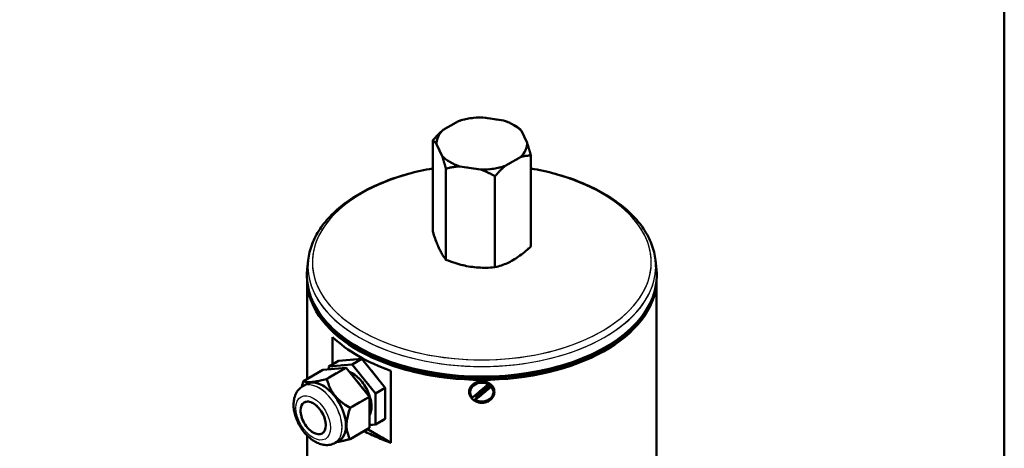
# Model space of a CAD drawing. Header units: millimetres. Extents: x 0 to 630, y 0 to 891.
# Tile 15 of 17: x 385 to 600, y 261 to 355. Entities that reach past the tile are written whole.
import ezdxf

# ---------------------------------------------------------------- set-up
doc = ezdxf.new("R2010")
doc.units = ezdxf.units.MM
doc.header["$LTSCALE"] = 3
doc.linetypes.add('LONG_DASH_DOTTED', pattern=[0.3001, 0.2362, -0.0295, 0.0049, -0.0295])
for name, color, linetype, lineweight in [('Rahmen_0', 179, 'Continuous', 50), ('Sichtbare Kanten(DIN)', 7, 'Continuous', 50), ('Sichtbare tangentiale Kanten(DIN)', 3, 'Continuous', 25), ('Überlagerung [Formatvorlage Phantomlinien(DIN)]', 179, 'LONG_DASH_DOTTED', 50)]:
    doc.layers.add(name, color=color, linetype=linetype, lineweight=lineweight)

# ---------------------------------------------------------------- blocks, each defined once
blk = doc.blocks.new('Ränder Default Border')
at = {"layer": 'Rahmen_0', "flags": 128}
blk.add_lwpolyline([(10, 10), (10, 287), (200, 287), (200, 10), (10, 10)], dxfattribs=at)

msp = doc.modelspace()

# ---------------------------------------------------------------- linework, layer by layer
at = {"layer": 'Sichtbare Kanten(DIN)'}
for p, q in [((490.787, 332.846), (486.233, 333.549)), ((480.904, 332.726), (477.57, 330.807)), ((493.042, 331.867), (493.876, 331.383)), ((495.908, 327.977), (494.688, 330.6)), ((475.318, 328.529), (475.318, 308.662)), ((476.142, 327.738), (477.362, 325.116)), ((491.147, 322.989), (494.48, 324.908)), ((496.733, 325.224), (496.733, 305.358)), ((478.187, 322.363), (478.187, 302.496)), ((481.264, 322.869), (485.817, 322.166)), ((488.894, 320.711), (488.894, 300.844)), ((448.16, 302.388), (447.938, 300.313)), ((523.89, 302.388), (524.113, 300.313)), ((447.925, 276.47), (447.925, 297.727)), ((524.125, 231.512), (524.125, 297.727)), ((453.483, 279.671), (453.483, 285.587)), ((454.756, 280.404), (452.634, 279.182)), ((452.634, 279.182), (457.726, 279.649)), ((454.756, 280.404), (459.847, 280.87)), ((459.847, 280.87), (457.726, 279.649)), ((457.726, 279.649), (462.817, 273.319)), ((459.847, 280.87), (464.938, 274.54)), ((451.362, 278.449), (447.119, 276.006)), ((456.453, 278.916), (451.362, 278.449)), ((456.453, 278.916), (452.21, 276.473)), ((452.634, 278.566), (452.634, 279.182)), ((461.544, 272.586), (456.453, 278.916)), ((466.211, 278.257), (466.211, 262.56)), ((447.812, 275.352), (446.963, 274.863)), ((483.959, 272.423), (487.448, 275.303)), ((484.947, 272.636), (487.747, 274.946)), ((487.448, 275.303), (487.448, 275.475)), ((488.092, 274.954), (488.092, 274.781)), ((464.938, 274.54), (462.817, 273.319)), ((462.817, 273.319), (462.817, 266.522)), ((464.938, 274.54), (464.938, 267.743)), ((483.505, 273.602), (483.505, 273.775)), ((488.092, 274.781), (484.602, 271.902)), ((488.545, 273.602), (488.545, 273.775)), ((461.544, 272.586), (457.301, 270.142)), ((461.544, 265.789), (461.544, 272.586)), ((484.602, 271.902), (484.602, 272.075)), ((462.817, 266.522), (461.544, 266.405)), ((464.938, 267.743), (462.817, 266.522)), ((461.544, 265.789), (457.301, 263.346)), ((466.211, 262.56), (461.074, 265.518)), ((447.925, 231.512), (447.925, 264.113)), ((454.912, 263.022), (454.063, 262.534))]:
    msp.add_line(p, q, dxfattribs=at)
at = {"layer": 'Sichtbare Kanten(DIN)', "flags": 128}
for points in [[(475.318, 328.529), (475.418, 328.644), (475.517, 328.757), (475.616, 328.868), (475.714, 328.977), (475.811, 329.084), (475.908, 329.189), (476.004, 329.293), (476.099, 329.395), (476.194, 329.495), (476.289, 329.594), (476.383, 329.691), (476.477, 329.786), (476.57, 329.88), (476.662, 329.971), (476.755, 330.062), (476.846, 330.151), (476.938, 330.238), (477.029, 330.324), (477.12, 330.408), (477.211, 330.491), (477.301, 330.572), (477.391, 330.652), (477.481, 330.73), (477.57, 330.807)], [(493.876, 331.383), (493.912, 331.362), (493.948, 331.339), (493.984, 331.316), (494.019, 331.292), (494.054, 331.266), (494.089, 331.24), (494.123, 331.213), (494.158, 331.185), (494.192, 331.156), (494.226, 331.126), (494.26, 331.095), (494.294, 331.063), (494.327, 331.03), (494.361, 330.996), (494.394, 330.961), (494.427, 330.925), (494.46, 330.888), (494.493, 330.85), (494.526, 330.811), (494.558, 330.771), (494.591, 330.73), (494.623, 330.687), (494.656, 330.644), (494.688, 330.6)], [(476.142, 327.738), (476.11, 327.783), (476.077, 327.827), (476.044, 327.87), (476.011, 327.912), (475.977, 327.952), (475.944, 327.992), (475.911, 328.031), (475.877, 328.068), (475.844, 328.104), (475.81, 328.14), (475.776, 328.174), (475.742, 328.207), (475.708, 328.24), (475.673, 328.271), (475.639, 328.301), (475.604, 328.33), (475.569, 328.358), (475.534, 328.386), (475.498, 328.412), (475.463, 328.437), (475.427, 328.462), (475.391, 328.485), (475.354, 328.507), (475.318, 328.529)], [(495.908, 327.977), (495.941, 327.882), (495.974, 327.784), (496.007, 327.685), (496.04, 327.585), (496.073, 327.483), (496.106, 327.38), (496.14, 327.275), (496.173, 327.168), (496.207, 327.06), (496.241, 326.95), (496.274, 326.839), (496.309, 326.726), (496.343, 326.611), (496.377, 326.494), (496.412, 326.376), (496.447, 326.256), (496.482, 326.133), (496.517, 326.009), (496.552, 325.884), (496.588, 325.756), (496.624, 325.626), (496.66, 325.494), (496.696, 325.36), (496.733, 325.224)], [(478.187, 322.363), (478.15, 322.499), (478.114, 322.633), (478.078, 322.764), (478.042, 322.894), (478.006, 323.022), (477.971, 323.148), (477.936, 323.272), (477.901, 323.394), (477.866, 323.514), (477.831, 323.633), (477.797, 323.749), (477.763, 323.864), (477.729, 323.977), (477.695, 324.089), (477.661, 324.199), (477.627, 324.307), (477.594, 324.413), (477.561, 324.518), (477.527, 324.622), (477.494, 324.723), (477.461, 324.824), (477.428, 324.923), (477.395, 325.02), (477.362, 325.116)], [(496.733, 325.224), (496.633, 325.224), (496.533, 325.223), (496.435, 325.22), (496.337, 325.216), (496.239, 325.212), (496.143, 325.206), (496.047, 325.199), (495.951, 325.191), (495.856, 325.181), (495.762, 325.171), (495.668, 325.16), (495.574, 325.147), (495.481, 325.134), (495.388, 325.119), (495.296, 325.103), (495.204, 325.086), (495.113, 325.068), (495.021, 325.048), (494.931, 325.028), (494.84, 325.006), (494.75, 324.984), (494.66, 324.96), (494.57, 324.935), (494.48, 324.908)], [(475.318, 322.414), (474.635, 322.293), (473.957, 322.164), (473.282, 322.028), (472.613, 321.884), (471.947, 321.733), (471.287, 321.575), (470.632, 321.409), (469.982, 321.236), (469.338, 321.056), (468.7, 320.869), (468.068, 320.674), (467.442, 320.473), (466.822, 320.265), (466.209, 320.05), (465.603, 319.828), (465.004, 319.6), (464.413, 319.364), (463.828, 319.123), (463.252, 318.874), (462.684, 318.62), (462.123, 318.359), (461.571, 318.091), (461.028, 317.818), (460.493, 317.538), (459.967, 317.252), (459.451, 316.96), (458.943, 316.662), (458.445, 316.359), (457.957, 316.049), (457.478, 315.734), (457.01, 315.414), (456.551, 315.088), (456.103, 314.756), (455.665, 314.42), (455.238, 314.078), (454.822, 313.731), (454.416, 313.379), (454.022, 313.022), (453.639, 312.66), (453.267, 312.294), (452.907, 311.923), (452.559, 311.547), (452.223, 311.166), (451.899, 310.782), (451.587, 310.393), (451.287, 310), (451, 309.603), (450.725, 309.202), (450.463, 308.798), (450.214, 308.39), (449.978, 307.978), (449.756, 307.564), (449.546, 307.146), (449.35, 306.725), (449.168, 306.301), (449, 305.875), (448.845, 305.446), (448.704, 305.015), (448.578, 304.581), (448.466, 304.145), (448.368, 303.708), (448.284, 303.269), (448.215, 302.829), (448.16, 302.388)], [(481.264, 322.869), (481.141, 322.863), (481.019, 322.855), (480.896, 322.846), (480.772, 322.836), (480.649, 322.824), (480.524, 322.811), (480.4, 322.797), (480.275, 322.782), (480.149, 322.766), (480.023, 322.748), (479.897, 322.729), (479.77, 322.709), (479.642, 322.687), (479.513, 322.664), (479.384, 322.64), (479.255, 322.614), (479.124, 322.588), (478.993, 322.559), (478.861, 322.53), (478.728, 322.499), (478.594, 322.467), (478.459, 322.434), (478.324, 322.399), (478.187, 322.363)], [(491.147, 322.989), (491.057, 322.912), (490.967, 322.833), (490.877, 322.754), (490.787, 322.672), (490.696, 322.59), (490.606, 322.505), (490.514, 322.42), (490.423, 322.332), (490.331, 322.244), (490.239, 322.153), (490.146, 322.061), (490.053, 321.968), (489.959, 321.873), (489.865, 321.776), (489.771, 321.677), (489.676, 321.577), (489.58, 321.475), (489.484, 321.371), (489.388, 321.266), (489.29, 321.159), (489.192, 321.049), (489.094, 320.938), (488.994, 320.825), (488.894, 320.711)], [(523.89, 302.388), (523.836, 302.829), (523.766, 303.269), (523.682, 303.708), (523.584, 304.145), (523.472, 304.58), (523.345, 305.013), (523.205, 305.445), (523.05, 305.874), (522.882, 306.3), (522.7, 306.725), (522.504, 307.146), (522.295, 307.564), (522.072, 307.979), (521.837, 308.391), (521.588, 308.799), (521.326, 309.203), (521.051, 309.604), (520.764, 310.001), (520.464, 310.393), (520.152, 310.782), (519.828, 311.166), (519.491, 311.546), (519.143, 311.922), (518.783, 312.293), (518.411, 312.66), (518.028, 313.022), (517.634, 313.379), (517.229, 313.731), (516.813, 314.078), (516.386, 314.42), (515.948, 314.757), (515.5, 315.088), (515.041, 315.414), (514.573, 315.734), (514.094, 316.049), (513.605, 316.359), (513.107, 316.662), (512.6, 316.96), (512.083, 317.252), (511.557, 317.538), (511.022, 317.817), (510.479, 318.091), (509.927, 318.358), (509.367, 318.62), (508.798, 318.874), (508.222, 319.123), (507.638, 319.365), (507.047, 319.6), (506.448, 319.828), (505.842, 320.05), (505.229, 320.265), (504.609, 320.473), (503.983, 320.675), (503.351, 320.869), (502.712, 321.056), (502.068, 321.236), (501.418, 321.409), (500.763, 321.574), (500.103, 321.733), (499.438, 321.884), (498.768, 322.028), (498.094, 322.164), (497.415, 322.293), (496.733, 322.414)], [(488.894, 320.711), (488.758, 320.789), (488.622, 320.866), (488.487, 320.941), (488.353, 321.014), (488.221, 321.086), (488.088, 321.156), (487.957, 321.225), (487.827, 321.292), (487.697, 321.357), (487.568, 321.421), (487.439, 321.484), (487.312, 321.545), (487.184, 321.604), (487.058, 321.662), (486.932, 321.719), (486.806, 321.774), (486.681, 321.828), (486.557, 321.881), (486.433, 321.932), (486.309, 321.981), (486.185, 322.03), (486.062, 322.077), (485.94, 322.122), (485.817, 322.166)], [(475.318, 308.662), (475.453, 308.252), (475.585, 307.864), (475.712, 307.496), (475.835, 307.148), (475.956, 306.816), (476.074, 306.501), (476.191, 306.2), (476.305, 305.913), (476.418, 305.638), (476.53, 305.374), (476.641, 305.121), (476.752, 304.878), (476.863, 304.644), (476.975, 304.419), (477.087, 304.201), (477.2, 303.99), (477.314, 303.785), (477.43, 303.587), (477.549, 303.394), (477.669, 303.206), (477.793, 303.023), (477.92, 302.844), (478.051, 302.669), (478.187, 302.496)], [(488.894, 300.844), (489.265, 300.938), (489.623, 301.038), (489.97, 301.144), (490.308, 301.256), (490.638, 301.374), (490.961, 301.499), (491.279, 301.631), (491.591, 301.769), (491.9, 301.915), (492.206, 302.068), (492.51, 302.23), (492.813, 302.4), (493.117, 302.579), (493.421, 302.768), (493.727, 302.967), (494.036, 303.177), (494.348, 303.398), (494.666, 303.632), (494.989, 303.88), (495.319, 304.141), (495.657, 304.419), (496.004, 304.713), (496.362, 305.026), (496.733, 305.358)], [(478.187, 302.496), (478.693, 302.299), (479.182, 302.117), (479.657, 301.95), (480.119, 301.796), (480.569, 301.655), (481.011, 301.525), (481.444, 301.407), (481.871, 301.3), (482.293, 301.203), (482.711, 301.115), (483.126, 301.038), (483.541, 300.969), (483.955, 300.91), (484.37, 300.859), (484.789, 300.818), (485.21, 300.784), (485.637, 300.76), (486.071, 300.744), (486.512, 300.738), (486.963, 300.74), (487.424, 300.751), (487.899, 300.772), (488.388, 300.803), (488.894, 300.844)], [(446.716, 274.707), (446.73, 274.758), (446.744, 274.808), (446.758, 274.859), (446.772, 274.91), (446.787, 274.961), (446.802, 275.013), (446.817, 275.065), (446.832, 275.117), (446.848, 275.17), (446.864, 275.223), (446.88, 275.277), (446.897, 275.33), (446.914, 275.385), (446.931, 275.439), (446.948, 275.494), (446.966, 275.549), (446.984, 275.605), (447.003, 275.661), (447.021, 275.718), (447.04, 275.774), (447.059, 275.832), (447.079, 275.889), (447.099, 275.948), (447.119, 276.006)], [(447.119, 276.006), (447.226, 275.951), (447.339, 275.904), (447.459, 275.863), (447.585, 275.83), (447.719, 275.803), (447.86, 275.783), (448.009, 275.769), (448.165, 275.76), (448.33, 275.758), (448.503, 275.761), (448.685, 275.771), (448.877, 275.786), (449.079, 275.807), (449.292, 275.834), (449.516, 275.867), (449.753, 275.906), (450.002, 275.951), (450.266, 276.003), (450.545, 276.062), (450.84, 276.128), (451.152, 276.202), (451.484, 276.284), (451.836, 276.374), (452.21, 276.473)], [(452.21, 276.473), (452.317, 276.097), (452.43, 275.738), (452.55, 275.397), (452.677, 275.07), (452.81, 274.758), (452.951, 274.457), (453.1, 274.168), (453.256, 273.888), (453.421, 273.618), (453.594, 273.356), (453.776, 273.102), (453.968, 272.854), (454.17, 272.612), (454.383, 272.375), (454.607, 272.143), (454.844, 271.914), (455.094, 271.689), (455.357, 271.465), (455.636, 271.244), (455.931, 271.024), (456.243, 270.805), (456.575, 270.585), (456.927, 270.365), (457.301, 270.142)], [(486.025, 271.255), (485.668, 271.276), (485.309, 271.34), (484.959, 271.446), (484.629, 271.593), (484.329, 271.774), (484.066, 271.98), (483.836, 272.212), (483.638, 272.472), (483.479, 272.754), (483.365, 273.049), (483.297, 273.349), (483.275, 273.642), (483.297, 273.934), (483.365, 274.228), (483.479, 274.515), (483.639, 274.785), (483.837, 275.032), (484.066, 275.249), (484.33, 275.44), (484.63, 275.607), (484.959, 275.741), (485.309, 275.838), (485.668, 275.896), (486.025, 275.915)], [(486.025, 275.915), (486.382, 275.896), (486.741, 275.838), (487.091, 275.741), (487.42, 275.607), (487.721, 275.44), (487.985, 275.249), (488.214, 275.032), (488.412, 274.785), (488.572, 274.515), (488.686, 274.228), (488.753, 273.934), (488.776, 273.642), (488.753, 273.349), (488.686, 273.049), (488.572, 272.754), (488.412, 272.472), (488.214, 272.212), (487.985, 271.98), (487.721, 271.774), (487.421, 271.593), (487.092, 271.446), (486.742, 271.34), (486.382, 271.276), (486.025, 271.255)], [(487.747, 274.946), (487.76, 274.946), (487.773, 274.947), (487.786, 274.947), (487.8, 274.947), (487.813, 274.948), (487.827, 274.948), (487.84, 274.948), (487.854, 274.949), (487.868, 274.949), (487.882, 274.95), (487.896, 274.95), (487.91, 274.95), (487.925, 274.951), (487.939, 274.951), (487.954, 274.951), (487.969, 274.952), (487.984, 274.952), (487.999, 274.952), (488.014, 274.952), (488.029, 274.953), (488.045, 274.953), (488.06, 274.953), (488.076, 274.954), (488.092, 274.954)], [(454.063, 262.534), (453.794, 262.394), (453.515, 262.278), (453.228, 262.185), (452.937, 262.116), (452.643, 262.071), (452.349, 262.048), (452.057, 262.047), (451.766, 262.066), (451.48, 262.104), (451.197, 262.16), (450.92, 262.231), (450.647, 262.318), (450.379, 262.419), (450.116, 262.533), (449.858, 262.661), (449.605, 262.8), (449.357, 262.951), (449.113, 263.112), (448.875, 263.284), (448.641, 263.465), (448.413, 263.657), (448.19, 263.857), (447.973, 264.066), (447.761, 264.283), (447.554, 264.508), (447.354, 264.741), (447.16, 264.98), (446.972, 265.226), (446.792, 265.478), (446.618, 265.736), (446.451, 265.999), (446.291, 266.267), (446.139, 266.54), (445.996, 266.816), (445.86, 267.096), (445.733, 267.379), (445.614, 267.665), (445.504, 267.953), (445.404, 268.243), (445.313, 268.534), (445.231, 268.826), (445.16, 269.119), (445.098, 269.413), (445.048, 269.706), (445.008, 269.999), (444.979, 270.292), (444.961, 270.584), (444.955, 270.874), (444.962, 271.163), (444.982, 271.45), (445.015, 271.735), (445.062, 272.017), (445.124, 272.297), (445.201, 272.573), (445.295, 272.845), (445.406, 273.112), (445.535, 273.373), (445.683, 273.625), (445.85, 273.867), (446.036, 274.099), (446.242, 274.316), (446.466, 274.518), (446.707, 274.701), (446.963, 274.863)], [(484.602, 272.075), (484.618, 272.101), (484.634, 272.126), (484.649, 272.152), (484.665, 272.177), (484.68, 272.202), (484.695, 272.227), (484.71, 272.251), (484.725, 272.276), (484.74, 272.3), (484.755, 272.323), (484.769, 272.347), (484.784, 272.37), (484.798, 272.394), (484.812, 272.417), (484.826, 272.439), (484.84, 272.462), (484.854, 272.484), (484.867, 272.507), (484.881, 272.529), (484.894, 272.55), (484.908, 272.572), (484.921, 272.593), (484.934, 272.615), (484.947, 272.636)], [(457.301, 270.142), (457.167, 269.744), (457.048, 269.365), (456.942, 269.003), (456.849, 268.656), (456.769, 268.323), (456.7, 268.004), (456.642, 267.695), (456.596, 267.398), (456.56, 267.109), (456.534, 266.829), (456.519, 266.556), (456.514, 266.29), (456.519, 266.03), (456.534, 265.775), (456.56, 265.525), (456.596, 265.278), (456.642, 265.033), (456.7, 264.792), (456.769, 264.551), (456.849, 264.311), (456.942, 264.072), (457.048, 263.831), (457.167, 263.59), (457.301, 263.346)], [(457.301, 263.346), (457.141, 263.303), (456.984, 263.261), (456.831, 263.222), (456.683, 263.184), (456.538, 263.147), (456.397, 263.112), (456.259, 263.078), (456.125, 263.046), (455.993, 263.016), (455.866, 262.986), (455.741, 262.958), (455.619, 262.931), (455.5, 262.906), (455.384, 262.881), (455.27, 262.858), (455.159, 262.837), (455.051, 262.816), (454.945, 262.796), (454.841, 262.778), (454.74, 262.761), (454.641, 262.745), (454.544, 262.73), (454.449, 262.716), (454.357, 262.703)]]:
    msp.add_lwpolyline(points, dxfattribs=at)
at = {"layer": 'Sichtbare Kanten(DIN)'}
for centre, major_axis, ratio, start_param, end_param in [((486.025, 327.858), (-9.885, 0), 0.5758617, 4.6913534, 5.2570234), ((486.025, 327.858), (-9.885, 0), 0.5758617, 5.7385509, 6.3042209), ((486.025, 327.858), (-9.885, 0), 0.5758617, 3.6441558, 4.2098258), ((486.025, 327.858), (9.885, 0), 0.5758617, 5.7385509, 6.3042209), ((486.025, 327.858), (9.885, 0), 0.5758617, 3.6441558, 4.2098258), ((486.025, 327.858), (9.885, 0), 0.5758617, 4.6913534, 5.2570234), ((486.025, 298.959), (-38.16, 0), 0.5758617, 6.2215212, 9.4864421), ((486.025, 298.223), (-38.1, 0), 0.5758617, 0.030232, 3.1113606), ((486.025, 298.469), (-37.8, 0), 0.5758617, 0.4261536, 2.715439), ((486.025, 296.997), (38.1, 0), 0.5758617, 3.6885164, 4.1654652), ((457.726, 272.852), (2.994, -5.2), 0.5780931, 0.3363051, 2.4925648), ((451.362, 269.187), (3.55, -6.165), 0.5780931, 0, 3.1415927), ((486.025, 273.602), (-2.52, 0), 0.8175471, 4.112315, 6.8924188), ((486.025, 273.775), (-2.52, 0), 0.8175471, 4.112315, 6.2831853), ((486.025, 274.052), (2.04, 0), 0.8175471, 0.5660524, 0.8224781), ((486.025, 273.775), (2.52, 0), 0.8175471, 0, 0.6092335), ((486.025, 274.052), (-2.04, 0), 0.8175471, 0.7574778, 1.0139034), ((486.025, 273.602), (2.52, 0), 0.8175471, 4.112315, 6.8924188), ((486.025, 281.3), (-38.1, 0), 0.5758617, 0.8309738, 1.0238726)]:
    msp.add_ellipse(centre, major_axis=major_axis, ratio=ratio, start_param=start_param, end_param=end_param, dxfattribs=at)
msp.add_ellipse((449.24, 267.966), major_axis=(1.946, -3.38), ratio=0.5780931, dxfattribs=at)
at = {"layer": 'Sichtbare tangentiale Kanten(DIN)'}
for centre, major_axis, ratio, start_param, end_param in [((486.025, 301.92), (-36.966, 0), 0.5758617, 5.0062548, 10.7017085), ((486.025, 301.042), (-37.937, 0), 0.5758617, 6.2215212, 9.4864421), ((450.513, 268.699), (3.55, -6.165), 0.5780931, 0, 3.1415927)]:
    msp.add_ellipse(centre, major_axis=major_axis, ratio=ratio, start_param=start_param, end_param=end_param, dxfattribs=at)
at = {"layer": 'Sichtbare tangentiale Kanten(DIN)', "ltscale": 52.617207}
msp.add_ellipse((486.025, 301.92), major_axis=(-36.966, 0), ratio=0.5758617, start_param=5.2910274, end_param=10.4169358, dxfattribs=at)
at = {"layer": 'Sichtbare tangentiale Kanten(DIN)', "ltscale": 61.910172}
msp.add_ellipse((486.025, 301.042), major_axis=(-37.937, 0), ratio=0.5758617, start_param=0.1015819, end_param=3.0400107, dxfattribs=at)
at = {"layer": 'Sichtbare tangentiale Kanten(DIN)', "ltscale": 8.795708}
msp.add_ellipse((450.513, 268.699), major_axis=(3.55, -6.165), ratio=0.5780931, start_param=0.1570796, end_param=2.984513, dxfattribs=at)
at = {"layer": 'Sichtbare tangentiale Kanten(DIN)'}
msp.add_ellipse((449.24, 267.966), major_axis=(2.652, -4.605), ratio=0.5780931, dxfattribs=at)
at = {"layer": 'Sichtbare tangentiale Kanten(DIN)', "ltscale": 14.600399}
msp.add_ellipse((449.24, 267.966), major_axis=(2.652, -4.605), ratio=0.5780931, dxfattribs=at)
at = {"layer": 'Überlagerung [Formatvorlage Phantomlinien(DIN)]', "ltscale": 2.061377}
for p, q in [((490.787, 332.846), (486.233, 333.549)), ((480.904, 332.726), (477.57, 330.807)), ((495.908, 327.977), (494.688, 330.6)), ((476.142, 327.738), (477.362, 325.116)), ((491.147, 322.989), (494.48, 324.908)), ((481.264, 322.869), (485.817, 322.166))]:
    msp.add_line(p, q, dxfattribs=at)
at = {"layer": 'Überlagerung [Formatvorlage Phantomlinien(DIN)]', "ltscale": 0.726858}
msp.add_line((493.042, 331.867), (493.876, 331.383), dxfattribs=at)
at = {"layer": 'Überlagerung [Formatvorlage Phantomlinien(DIN)]', "ltscale": 10.626279}
for p, q in [((475.318, 328.529), (475.318, 308.662)), ((496.733, 325.224), (496.733, 305.358)), ((478.187, 322.363), (478.187, 302.496)), ((488.894, 320.711), (488.894, 300.844))]:
    msp.add_line(p, q, dxfattribs=at)
at = {"layer": 'Überlagerung [Formatvorlage Phantomlinien(DIN)]', "ltscale": 1.118309}
for p, q in [((448.16, 302.388), (447.938, 300.313)), ((523.89, 302.388), (524.113, 300.313))]:
    msp.add_line(p, q, dxfattribs=at)
at = {"layer": 'Überlagerung [Formatvorlage Phantomlinien(DIN)]', "ltscale": 11.370099}
msp.add_line((447.925, 276.47), (447.925, 297.727), dxfattribs=at)
at = {"layer": 'Überlagerung [Formatvorlage Phantomlinien(DIN)]', "ltscale": 44.981277}
msp.add_line((524.125, 231.512), (524.125, 297.727), dxfattribs=at)
at = {"layer": 'Überlagerung [Formatvorlage Phantomlinien(DIN)]', "ltscale": 3.164257}
msp.add_line((453.483, 279.671), (453.483, 285.587), dxfattribs=at)
at = {"layer": 'Überlagerung [Formatvorlage Phantomlinien(DIN)]', "ltscale": 1.311799}
for p, q in [((454.756, 280.404), (452.634, 279.182)), ((459.847, 280.87), (457.726, 279.649)), ((464.938, 274.54), (462.817, 273.319)), ((464.938, 267.743), (462.817, 266.522))]:
    msp.add_line(p, q, dxfattribs=at)
at = {"layer": 'Überlagerung [Formatvorlage Phantomlinien(DIN)]', "ltscale": 3.63554}
for p, q in [((452.634, 279.182), (457.726, 279.649)), ((454.756, 280.404), (459.847, 280.87)), ((457.726, 279.649), (462.817, 273.319)), ((459.847, 280.87), (464.938, 274.54)), ((456.453, 278.916), (451.362, 278.449)), ((461.544, 272.586), (456.453, 278.916)), ((462.817, 273.319), (462.817, 266.522)), ((464.938, 274.54), (464.938, 267.743)), ((461.544, 265.789), (461.544, 272.586))]:
    msp.add_line(p, q, dxfattribs=at)
at = {"layer": 'Überlagerung [Formatvorlage Phantomlinien(DIN)]', "ltscale": 2.623697}
for p, q in [((451.362, 278.449), (447.119, 276.006)), ((456.453, 278.916), (452.21, 276.473)), ((461.544, 272.586), (457.301, 270.142)), ((461.544, 265.789), (457.301, 263.346))]:
    msp.add_line(p, q, dxfattribs=at)
at = {"layer": 'Überlagerung [Formatvorlage Phantomlinien(DIN)]', "ltscale": 0.329546}
msp.add_line((452.634, 278.566), (452.634, 279.182), dxfattribs=at)
at = {"layer": 'Überlagerung [Formatvorlage Phantomlinien(DIN)]', "ltscale": 8.396051}
msp.add_line((466.211, 278.257), (466.211, 262.56), dxfattribs=at)
at = {"layer": 'Überlagerung [Formatvorlage Phantomlinien(DIN)]', "ltscale": 0.524659}
for p, q in [((447.812, 275.352), (446.963, 274.863)), ((454.912, 263.022), (454.063, 262.534))]:
    msp.add_line(p, q, dxfattribs=at)
at = {"layer": 'Überlagerung [Formatvorlage Phantomlinien(DIN)]', "ltscale": 2.167987}
for p, q in [((483.959, 272.423), (487.448, 275.303)), ((488.092, 274.781), (484.602, 271.902))]:
    msp.add_line(p, q, dxfattribs=at)
at = {"layer": 'Überlagerung [Formatvorlage Phantomlinien(DIN)]', "ltscale": 1.739537}
msp.add_line((484.947, 272.636), (487.747, 274.946), dxfattribs=at)
at = {"layer": 'Überlagerung [Formatvorlage Phantomlinien(DIN)]', "ltscale": 0.13109}
for p, q in [((487.448, 275.303), (487.448, 275.475)), ((488.092, 274.954), (488.092, 274.781)), ((483.505, 273.602), (483.505, 273.775)), ((488.545, 273.602), (488.545, 273.775)), ((484.602, 271.902), (484.602, 272.075))]:
    msp.add_line(p, q, dxfattribs=at)
at = {"layer": 'Überlagerung [Formatvorlage Phantomlinien(DIN)]', "ltscale": 0.90881}
msp.add_line((462.817, 266.522), (461.544, 266.405), dxfattribs=at)
at = {"layer": 'Überlagerung [Formatvorlage Phantomlinien(DIN)]', "ltscale": 3.176518}
msp.add_line((466.211, 262.56), (461.074, 265.518), dxfattribs=at)
at = {"layer": 'Überlagerung [Formatvorlage Phantomlinien(DIN)]', "ltscale": 17.438414}
msp.add_line((447.925, 231.512), (447.925, 264.113), dxfattribs=at)
at = {"layer": 'Überlagerung [Formatvorlage Phantomlinien(DIN)]', "ltscale": 1.491755, "flags": 128}
for points in [[(475.318, 328.529), (475.418, 328.644), (475.517, 328.757), (475.616, 328.868), (475.714, 328.977), (475.811, 329.084), (475.908, 329.189), (476.004, 329.293), (476.099, 329.395), (476.194, 329.495), (476.289, 329.594), (476.383, 329.691), (476.477, 329.786), (476.57, 329.88), (476.662, 329.971), (476.755, 330.062), (476.846, 330.151), (476.938, 330.238), (477.029, 330.324), (477.12, 330.408), (477.211, 330.491), (477.301, 330.572), (477.391, 330.652), (477.481, 330.73), (477.57, 330.807)], [(476.142, 327.738), (476.11, 327.783), (476.077, 327.827), (476.044, 327.87), (476.011, 327.912), (475.977, 327.952), (475.944, 327.992), (475.911, 328.031), (475.877, 328.068), (475.844, 328.104), (475.81, 328.14), (475.776, 328.174), (475.742, 328.207), (475.708, 328.24), (475.673, 328.271), (475.639, 328.301), (475.604, 328.33), (475.569, 328.358), (475.534, 328.386), (475.498, 328.412), (475.463, 328.437), (475.427, 328.462), (475.391, 328.485), (475.354, 328.507), (475.318, 328.529)], [(495.908, 327.977), (495.941, 327.882), (495.974, 327.784), (496.007, 327.685), (496.04, 327.585), (496.073, 327.483), (496.106, 327.38), (496.14, 327.275), (496.173, 327.168), (496.207, 327.06), (496.241, 326.95), (496.274, 326.839), (496.309, 326.726), (496.343, 326.611), (496.377, 326.494), (496.412, 326.376), (496.447, 326.256), (496.482, 326.133), (496.517, 326.009), (496.552, 325.884), (496.588, 325.756), (496.624, 325.626), (496.66, 325.494), (496.696, 325.36), (496.733, 325.224)], [(478.187, 322.363), (478.15, 322.499), (478.114, 322.633), (478.078, 322.764), (478.042, 322.894), (478.006, 323.022), (477.971, 323.148), (477.936, 323.272), (477.901, 323.394), (477.866, 323.514), (477.831, 323.633), (477.797, 323.749), (477.763, 323.864), (477.729, 323.977), (477.695, 324.089), (477.661, 324.199), (477.627, 324.307), (477.594, 324.413), (477.561, 324.518), (477.527, 324.622), (477.494, 324.723), (477.461, 324.824), (477.428, 324.923), (477.395, 325.02), (477.362, 325.116)], [(496.733, 325.224), (496.633, 325.224), (496.533, 325.223), (496.435, 325.22), (496.337, 325.216), (496.239, 325.212), (496.143, 325.206), (496.047, 325.199), (495.951, 325.191), (495.856, 325.181), (495.762, 325.171), (495.668, 325.16), (495.574, 325.147), (495.481, 325.134), (495.388, 325.119), (495.296, 325.103), (495.204, 325.086), (495.113, 325.068), (495.021, 325.048), (494.931, 325.028), (494.84, 325.006), (494.75, 324.984), (494.66, 324.96), (494.57, 324.935), (494.48, 324.908)], [(481.264, 322.869), (481.141, 322.863), (481.019, 322.855), (480.896, 322.846), (480.772, 322.836), (480.649, 322.824), (480.524, 322.811), (480.4, 322.797), (480.275, 322.782), (480.149, 322.766), (480.023, 322.748), (479.897, 322.729), (479.77, 322.709), (479.642, 322.687), (479.513, 322.664), (479.384, 322.64), (479.255, 322.614), (479.124, 322.588), (478.993, 322.559), (478.861, 322.53), (478.728, 322.499), (478.594, 322.467), (478.459, 322.434), (478.324, 322.399), (478.187, 322.363)], [(491.147, 322.989), (491.057, 322.912), (490.967, 322.833), (490.877, 322.754), (490.787, 322.672), (490.696, 322.59), (490.606, 322.505), (490.514, 322.42), (490.423, 322.332), (490.331, 322.244), (490.239, 322.153), (490.146, 322.061), (490.053, 321.968), (489.959, 321.873), (489.865, 321.776), (489.771, 321.677), (489.676, 321.577), (489.58, 321.475), (489.484, 321.371), (489.388, 321.266), (489.29, 321.159), (489.192, 321.049), (489.094, 320.938), (488.994, 320.825), (488.894, 320.711)], [(488.894, 320.711), (488.758, 320.789), (488.622, 320.866), (488.487, 320.941), (488.353, 321.014), (488.221, 321.086), (488.088, 321.156), (487.957, 321.225), (487.827, 321.292), (487.697, 321.357), (487.568, 321.421), (487.439, 321.484), (487.312, 321.545), (487.184, 321.604), (487.058, 321.662), (486.932, 321.719), (486.806, 321.774), (486.681, 321.828), (486.557, 321.881), (486.433, 321.932), (486.309, 321.981), (486.185, 322.03), (486.062, 322.077), (485.94, 322.122), (485.817, 322.166)]]:
    msp.add_lwpolyline(points, dxfattribs=at)
at = {"layer": 'Überlagerung [Formatvorlage Phantomlinien(DIN)]', "ltscale": 1.467715, "flags": 128}
msp.add_lwpolyline([(493.876, 331.383), (493.912, 331.362), (493.948, 331.339), (493.984, 331.316), (494.019, 331.292), (494.054, 331.266), (494.089, 331.24), (494.123, 331.213), (494.158, 331.185), (494.192, 331.156), (494.226, 331.126), (494.26, 331.095), (494.294, 331.063), (494.327, 331.03), (494.361, 330.996), (494.394, 330.961), (494.427, 330.925), (494.46, 330.888), (494.493, 330.85), (494.526, 330.811), (494.558, 330.771), (494.591, 330.73), (494.623, 330.687), (494.656, 330.644), (494.688, 330.6)], dxfattribs=at)
at = {"layer": 'Überlagerung [Formatvorlage Phantomlinien(DIN)]', "ltscale": 20.087919, "flags": 128}
msp.add_lwpolyline([(475.318, 322.414), (474.635, 322.293), (473.957, 322.164), (473.282, 322.028), (472.613, 321.884), (471.947, 321.733), (471.287, 321.575), (470.632, 321.409), (469.982, 321.236), (469.338, 321.056), (468.7, 320.869), (468.068, 320.674), (467.442, 320.473), (466.822, 320.265), (466.209, 320.05), (465.603, 319.828), (465.004, 319.6), (464.413, 319.364), (463.828, 319.123), (463.252, 318.874), (462.684, 318.62), (462.123, 318.359), (461.571, 318.091), (461.028, 317.818), (460.493, 317.538), (459.967, 317.252), (459.451, 316.96), (458.943, 316.662), (458.445, 316.359), (457.957, 316.049), (457.478, 315.734), (457.01, 315.414), (456.551, 315.088), (456.103, 314.756), (455.665, 314.42), (455.238, 314.078), (454.822, 313.731), (454.416, 313.379), (454.022, 313.022), (453.639, 312.66), (453.267, 312.294), (452.907, 311.923), (452.559, 311.547), (452.223, 311.166), (451.899, 310.782), (451.587, 310.393), (451.287, 310), (451, 309.603), (450.725, 309.202), (450.463, 308.798), (450.214, 308.39), (449.978, 307.978), (449.756, 307.564), (449.546, 307.146), (449.35, 306.725), (449.168, 306.301), (449, 305.875), (448.845, 305.446), (448.704, 305.015), (448.578, 304.581), (448.466, 304.145), (448.368, 303.708), (448.284, 303.269), (448.215, 302.829), (448.16, 302.388)], dxfattribs=at)
at = {"layer": 'Überlagerung [Formatvorlage Phantomlinien(DIN)]', "ltscale": 20.087879, "flags": 128}
msp.add_lwpolyline([(523.89, 302.388), (523.836, 302.829), (523.766, 303.269), (523.682, 303.708), (523.584, 304.145), (523.472, 304.58), (523.345, 305.013), (523.205, 305.445), (523.05, 305.874), (522.882, 306.3), (522.7, 306.725), (522.504, 307.146), (522.295, 307.564), (522.072, 307.979), (521.837, 308.391), (521.588, 308.799), (521.326, 309.203), (521.051, 309.604), (520.764, 310.001), (520.464, 310.393), (520.152, 310.782), (519.828, 311.166), (519.491, 311.546), (519.143, 311.922), (518.783, 312.293), (518.411, 312.66), (518.028, 313.022), (517.634, 313.379), (517.229, 313.731), (516.813, 314.078), (516.386, 314.42), (515.948, 314.757), (515.5, 315.088), (515.041, 315.414), (514.573, 315.734), (514.094, 316.049), (513.605, 316.359), (513.107, 316.662), (512.6, 316.96), (512.083, 317.252), (511.557, 317.538), (511.022, 317.817), (510.479, 318.091), (509.927, 318.358), (509.367, 318.62), (508.798, 318.874), (508.222, 319.123), (507.638, 319.365), (507.047, 319.6), (506.448, 319.828), (505.842, 320.05), (505.229, 320.265), (504.609, 320.473), (503.983, 320.675), (503.351, 320.869), (502.712, 321.056), (502.068, 321.236), (501.418, 321.409), (500.763, 321.574), (500.103, 321.733), (499.438, 321.884), (498.768, 322.028), (498.094, 322.164), (497.415, 322.293), (496.733, 322.414)], dxfattribs=at)
at = {"layer": 'Überlagerung [Formatvorlage Phantomlinien(DIN)]', "ltscale": 4.921569, "flags": 128}
for points in [[(475.318, 308.662), (475.453, 308.252), (475.585, 307.864), (475.712, 307.496), (475.835, 307.148), (475.956, 306.816), (476.074, 306.501), (476.191, 306.2), (476.305, 305.913), (476.418, 305.638), (476.53, 305.374), (476.641, 305.121), (476.752, 304.878), (476.863, 304.644), (476.975, 304.419), (477.087, 304.201), (477.2, 303.99), (477.314, 303.785), (477.43, 303.587), (477.549, 303.394), (477.669, 303.206), (477.793, 303.023), (477.92, 302.844), (478.051, 302.669), (478.187, 302.496)], [(478.187, 302.496), (478.693, 302.299), (479.182, 302.117), (479.657, 301.95), (480.119, 301.796), (480.569, 301.655), (481.011, 301.525), (481.444, 301.407), (481.871, 301.3), (482.293, 301.203), (482.711, 301.115), (483.126, 301.038), (483.541, 300.969), (483.955, 300.91), (484.37, 300.859), (484.789, 300.818), (485.21, 300.784), (485.637, 300.76), (486.071, 300.744), (486.512, 300.738), (486.963, 300.74), (487.424, 300.751), (487.899, 300.772), (488.388, 300.803), (488.894, 300.844)]]:
    msp.add_lwpolyline(points, dxfattribs=at)
at = {"layer": 'Überlagerung [Formatvorlage Phantomlinien(DIN)]', "ltscale": 4.921568, "flags": 128}
msp.add_lwpolyline([(488.894, 300.844), (489.265, 300.938), (489.623, 301.038), (489.97, 301.144), (490.308, 301.256), (490.638, 301.374), (490.961, 301.499), (491.279, 301.631), (491.591, 301.769), (491.9, 301.915), (492.206, 302.068), (492.51, 302.23), (492.813, 302.4), (493.117, 302.579), (493.421, 302.768), (493.727, 302.967), (494.036, 303.177), (494.348, 303.398), (494.666, 303.632), (494.989, 303.88), (495.319, 304.141), (495.657, 304.419), (496.004, 304.713), (496.362, 305.026), (496.733, 305.358)], dxfattribs=at)
at = {"layer": 'Überlagerung [Formatvorlage Phantomlinien(DIN)]', "ltscale": 0.622809, "flags": 128}
msp.add_lwpolyline([(446.716, 274.707), (446.73, 274.758), (446.744, 274.808), (446.758, 274.859), (446.772, 274.91), (446.787, 274.961), (446.802, 275.013), (446.817, 275.065), (446.832, 275.117), (446.848, 275.17), (446.864, 275.223), (446.88, 275.277), (446.897, 275.33), (446.914, 275.385), (446.931, 275.439), (446.948, 275.494), (446.966, 275.549), (446.984, 275.605), (447.003, 275.661), (447.021, 275.718), (447.04, 275.774), (447.059, 275.832), (447.079, 275.889), (447.099, 275.948), (447.119, 276.006)], dxfattribs=at)
at = {"layer": 'Überlagerung [Formatvorlage Phantomlinien(DIN)]', "ltscale": 3.798433, "flags": 128}
for points in [[(447.119, 276.006), (447.226, 275.951), (447.339, 275.904), (447.459, 275.863), (447.585, 275.83), (447.719, 275.803), (447.86, 275.783), (448.009, 275.769), (448.165, 275.76), (448.33, 275.758), (448.503, 275.761), (448.685, 275.771), (448.877, 275.786), (449.079, 275.807), (449.292, 275.834), (449.516, 275.867), (449.753, 275.906), (450.002, 275.951), (450.266, 276.003), (450.545, 276.062), (450.84, 276.128), (451.152, 276.202), (451.484, 276.284), (451.836, 276.374), (452.21, 276.473)], [(452.21, 276.473), (452.317, 276.097), (452.43, 275.738), (452.55, 275.397), (452.677, 275.07), (452.81, 274.758), (452.951, 274.457), (453.1, 274.168), (453.256, 273.888), (453.421, 273.618), (453.594, 273.356), (453.776, 273.102), (453.968, 272.854), (454.17, 272.612), (454.383, 272.375), (454.607, 272.143), (454.844, 271.914), (455.094, 271.689), (455.357, 271.465), (455.636, 271.244), (455.931, 271.024), (456.243, 270.805), (456.575, 270.585), (456.927, 270.365), (457.301, 270.142)], [(457.301, 270.142), (457.167, 269.744), (457.048, 269.365), (456.942, 269.003), (456.849, 268.656), (456.769, 268.323), (456.7, 268.004), (456.642, 267.695), (456.596, 267.398), (456.56, 267.109), (456.534, 266.829), (456.519, 266.556), (456.514, 266.29), (456.519, 266.03), (456.534, 265.775), (456.56, 265.525), (456.596, 265.278), (456.642, 265.033), (456.7, 264.792), (456.769, 264.551), (456.849, 264.311), (456.942, 264.072), (457.048, 263.831), (457.167, 263.59), (457.301, 263.346)]]:
    msp.add_lwpolyline(points, dxfattribs=at)
at = {"layer": 'Überlagerung [Formatvorlage Phantomlinien(DIN)]', "ltscale": 3.844928, "flags": 128}
for points in [[(486.025, 271.255), (485.668, 271.276), (485.309, 271.34), (484.959, 271.446), (484.629, 271.593), (484.329, 271.774), (484.066, 271.98), (483.836, 272.212), (483.638, 272.472), (483.479, 272.754), (483.365, 273.049), (483.297, 273.349), (483.275, 273.642), (483.297, 273.934), (483.365, 274.228), (483.479, 274.515), (483.639, 274.785), (483.837, 275.032), (484.066, 275.249), (484.33, 275.44), (484.63, 275.607), (484.959, 275.741), (485.309, 275.838), (485.668, 275.896), (486.025, 275.915)], [(486.025, 275.915), (486.382, 275.896), (486.741, 275.838), (487.091, 275.741), (487.42, 275.607), (487.721, 275.44), (487.985, 275.249), (488.214, 275.032), (488.412, 274.785), (488.572, 274.515), (488.686, 274.228), (488.753, 273.934), (488.776, 273.642), (488.753, 273.349), (488.686, 273.049), (488.572, 272.754), (488.412, 272.472), (488.214, 272.212), (487.985, 271.98), (487.721, 271.774), (487.421, 271.593), (487.092, 271.446), (486.742, 271.34), (486.382, 271.276), (486.025, 271.255)]]:
    msp.add_lwpolyline(points, dxfattribs=at)
at = {"layer": 'Überlagerung [Formatvorlage Phantomlinien(DIN)]', "ltscale": 0.29982, "flags": 128}
for points in [[(487.747, 274.946), (487.76, 274.946), (487.773, 274.947), (487.786, 274.947), (487.8, 274.947), (487.813, 274.948), (487.827, 274.948), (487.84, 274.948), (487.854, 274.949), (487.868, 274.949), (487.882, 274.95), (487.896, 274.95), (487.91, 274.95), (487.925, 274.951), (487.939, 274.951), (487.954, 274.951), (487.969, 274.952), (487.984, 274.952), (487.999, 274.952), (488.014, 274.952), (488.029, 274.953), (488.045, 274.953), (488.06, 274.953), (488.076, 274.954), (488.092, 274.954)], [(484.602, 272.075), (484.618, 272.101), (484.634, 272.126), (484.649, 272.152), (484.665, 272.177), (484.68, 272.202), (484.695, 272.227), (484.71, 272.251), (484.725, 272.276), (484.74, 272.3), (484.755, 272.323), (484.769, 272.347), (484.784, 272.37), (484.798, 272.394), (484.812, 272.417), (484.826, 272.439), (484.84, 272.462), (484.854, 272.484), (484.867, 272.507), (484.881, 272.529), (484.894, 272.55), (484.908, 272.572), (484.921, 272.593), (484.934, 272.615), (484.947, 272.636)]]:
    msp.add_lwpolyline(points, dxfattribs=at)
at = {"layer": 'Überlagerung [Formatvorlage Phantomlinien(DIN)]', "ltscale": 9.325384, "flags": 128}
msp.add_lwpolyline([(454.063, 262.534), (453.794, 262.394), (453.515, 262.278), (453.228, 262.185), (452.937, 262.116), (452.643, 262.071), (452.349, 262.048), (452.057, 262.047), (451.766, 262.066), (451.48, 262.104), (451.197, 262.16), (450.92, 262.231), (450.647, 262.318), (450.379, 262.419), (450.116, 262.533), (449.858, 262.661), (449.605, 262.8), (449.357, 262.951), (449.113, 263.112), (448.875, 263.284), (448.641, 263.465), (448.413, 263.657), (448.19, 263.857), (447.973, 264.066), (447.761, 264.283), (447.554, 264.508), (447.354, 264.741), (447.16, 264.98), (446.972, 265.226), (446.792, 265.478), (446.618, 265.736), (446.451, 265.999), (446.291, 266.267), (446.139, 266.54), (445.996, 266.816), (445.86, 267.096), (445.733, 267.379), (445.614, 267.665), (445.504, 267.953), (445.404, 268.243), (445.313, 268.534), (445.231, 268.826), (445.16, 269.119), (445.098, 269.413), (445.048, 269.706), (445.008, 269.999), (444.979, 270.292), (444.961, 270.584), (444.955, 270.874), (444.962, 271.163), (444.982, 271.45), (445.015, 271.735), (445.062, 272.017), (445.124, 272.297), (445.201, 272.573), (445.295, 272.845), (445.406, 273.112), (445.535, 273.373), (445.683, 273.625), (445.85, 273.867), (446.036, 274.099), (446.242, 274.316), (446.466, 274.518), (446.707, 274.701), (446.963, 274.863)], dxfattribs=at)
at = {"layer": 'Überlagerung [Formatvorlage Phantomlinien(DIN)]', "ltscale": 1.634165, "flags": 128}
msp.add_lwpolyline([(457.301, 263.346), (457.141, 263.303), (456.984, 263.261), (456.831, 263.222), (456.683, 263.184), (456.538, 263.147), (456.397, 263.112), (456.259, 263.078), (456.125, 263.046), (455.993, 263.016), (455.866, 262.986), (455.741, 262.958), (455.619, 262.931), (455.5, 262.906), (455.384, 262.881), (455.27, 262.858), (455.159, 262.837), (455.051, 262.816), (454.945, 262.796), (454.841, 262.778), (454.74, 262.761), (454.641, 262.745), (454.544, 262.73), (454.449, 262.716), (454.357, 262.703)], dxfattribs=at)
at = {"layer": 'Überlagerung [Formatvorlage Phantomlinien(DIN)]', "ltscale": 2.445156}
for major_axis, start_param, end_param in [((-9.885, 0), 4.6913534, 5.2570234), ((-9.885, 0), 5.7385509, 6.3042209), ((-9.885, 0), 3.6441558, 4.2098258), ((9.885, 0), 5.7385509, 6.3042209), ((9.885, 0), 3.6441558, 4.2098258), ((9.885, 0), 4.6913534, 5.2570234)]:
    msp.add_ellipse((486.025, 327.858), major_axis=major_axis, ratio=0.5758617, start_param=start_param, end_param=end_param, dxfattribs=at)
at = {"layer": 'Überlagerung [Formatvorlage Phantomlinien(DIN)]', "ltscale": 46.128838}
msp.add_ellipse((486.025, 298.959), major_axis=(-38.16, 0), ratio=0.5758617, start_param=6.2215212, end_param=9.4864421, dxfattribs=at)
at = {"layer": 'Überlagerung [Formatvorlage Phantomlinien(DIN)]', "ltscale": 43.463661}
msp.add_ellipse((486.025, 298.223), major_axis=(-38.1, 0), ratio=0.5758617, start_param=0.030232, end_param=3.1113606, dxfattribs=at)
at = {"layer": 'Überlagerung [Formatvorlage Phantomlinien(DIN)]', "ltscale": 48.058971}
msp.add_ellipse((486.025, 298.469), major_axis=(-37.8, 0), ratio=0.5758617, start_param=0.4261536, end_param=2.715439, dxfattribs=at)
at = {"layer": 'Überlagerung [Formatvorlage Phantomlinien(DIN)]', "ltscale": 7.946398}
msp.add_ellipse((486.025, 296.997), major_axis=(38.1, 0), ratio=0.5758617, start_param=3.6885164, end_param=4.1654652, dxfattribs=at)
at = {"layer": 'Überlagerung [Formatvorlage Phantomlinien(DIN)]', "ltscale": 5.657489}
msp.add_ellipse((457.726, 272.852), major_axis=(2.994, -5.2), ratio=0.5780931, start_param=0.3363051, end_param=2.4925648, dxfattribs=at)
at = {"layer": 'Überlagerung [Formatvorlage Phantomlinien(DIN)]', "ltscale": 9.77302}
msp.add_ellipse((451.362, 269.187), major_axis=(3.55, -6.165), ratio=0.5780931, start_param=0, end_param=3.1415927, dxfattribs=at)
at = {"layer": 'Überlagerung [Formatvorlage Phantomlinien(DIN)]', "ltscale": 3.06356}
for major_axis in [(-2.52, 0), (2.52, 0)]:
    msp.add_ellipse((486.025, 273.602), major_axis=major_axis, ratio=0.8175471, start_param=4.112315, end_param=6.8924188, dxfattribs=at)
at = {"layer": 'Überlagerung [Formatvorlage Phantomlinien(DIN)]', "ltscale": 2.392188}
msp.add_ellipse((486.025, 273.775), major_axis=(-2.52, 0), ratio=0.8175471, start_param=4.112315, end_param=6.2831853, dxfattribs=at)
at = {"layer": 'Überlagerung [Formatvorlage Phantomlinien(DIN)]', "ltscale": 0.228655}
for major_axis, start_param, end_param in [((2.04, 0), 0.5660524, 0.8224781), ((-2.04, 0), 0.7574778, 1.0139034)]:
    msp.add_ellipse((486.025, 274.052), major_axis=major_axis, ratio=0.8175471, start_param=start_param, end_param=end_param, dxfattribs=at)
at = {"layer": 'Überlagerung [Formatvorlage Phantomlinien(DIN)]', "ltscale": 0.671272}
msp.add_ellipse((486.025, 273.775), major_axis=(2.52, 0), ratio=0.8175471, start_param=0, end_param=0.6092335, dxfattribs=at)
at = {"layer": 'Überlagerung [Formatvorlage Phantomlinien(DIN)]', "ltscale": 10.715673}
msp.add_ellipse((449.24, 267.966), major_axis=(1.946, -3.38), ratio=0.5780931, dxfattribs=at)
at = {"layer": 'Überlagerung [Formatvorlage Phantomlinien(DIN)]', "ltscale": 3.213808}
msp.add_ellipse((486.025, 281.3), major_axis=(-38.1, 0), ratio=0.5758617, start_param=0.8309738, end_param=1.0238726, dxfattribs=at)

# ---------------------------------------------------------------- block references
at = {"xscale": 3, "yscale": 3, "zscale": 3}
msp.add_blockref('Ränder Default Border', (0, 0), dxfattribs=at)

doc.saveas('drawing.dxf')
